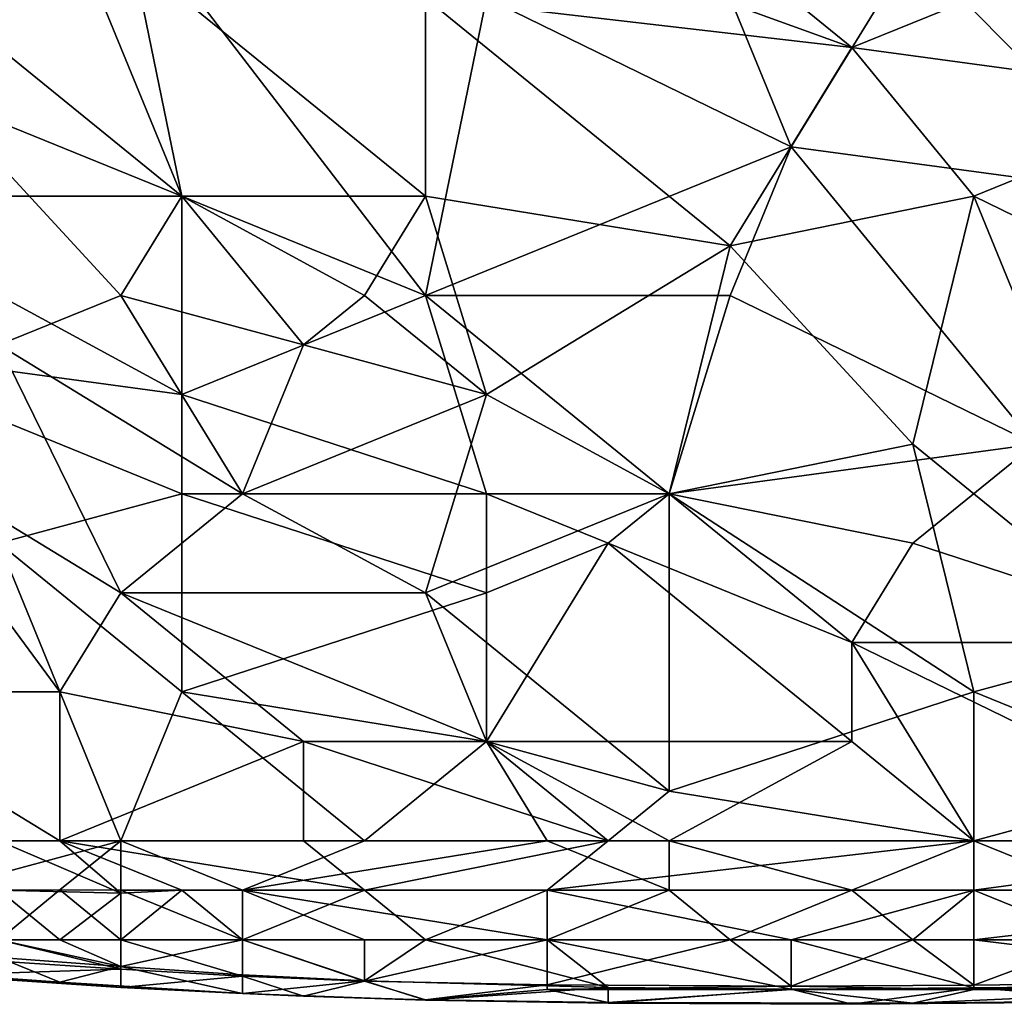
# Model space of a CAD drawing. Extents: x -0.7 to 0.7, y -0.35 to 0.35.
# Tile 105 of 226: x -0.1476 to -0.0859, y -0.35 to -0.2883. Entities that reach past the tile are written whole.
import ezdxf

# ---------------------------------------------------------------- set-up
doc = ezdxf.new("R2010")
doc.units = 0

msp = doc.modelspace()

# ---------------------------------------------------------------- linework, layer by layer
for points in [[(-0.1298, -0.277597, 0.412401), (-0.110707, -0.277597, 0.412403), (-0.095433, -0.290026, 0.412394)], [(-0.122163, -0.286919, 0.412397), (-0.1298, -0.277597, 0.412401), (-0.095433, -0.290026, 0.412394)], [(-0.118344, -0.286919, 0.437079), (-0.099251, -0.296241, 0.437097), (-0.106888, -0.277597, 0.437087)], [(-0.095433, -0.290026, 0.412394), (-0.110707, -0.277597, 0.412403), (-0.080158, -0.283811, 0.412419)], [(-0.099251, -0.296241, 0.437097), (-0.091614, -0.283811, 0.43707), (-0.106888, -0.277597, 0.437087)], [(-0.152711, -0.293133, 0.412387), (-0.164167, -0.283811, 0.412413), (-0.145074, -0.280704, 0.412395)], [(-0.137437, -0.299348, 0.437076), (-0.141255, -0.280704, 0.437092), (-0.160348, -0.280704, 0.437064)], [(-0.160348, -0.299348, 0.437069), (-0.137437, -0.299348, 0.437076), (-0.160348, -0.280704, 0.437064)], [(-0.152711, -0.293133, 0.412387), (-0.145074, -0.280704, 0.412395), (-0.137437, -0.299348, 0.412368)], [(-0.122163, -0.299348, 0.41238), (-0.145074, -0.280704, 0.412395), (-0.122163, -0.286919, 0.412397)], [(-0.137437, -0.299348, 0.412368), (-0.145074, -0.280704, 0.412395), (-0.122163, -0.299348, 0.41238)], [(-0.122163, -0.305563, 0.437069), (-0.118344, -0.286919, 0.437079), (-0.141255, -0.280704, 0.437092)], [(-0.137437, -0.299348, 0.437076), (-0.122163, -0.305563, 0.437069), (-0.141255, -0.280704, 0.437092)], [(-0.07634, -0.299348, 0.437075), (-0.091614, -0.283811, 0.43707), (-0.099251, -0.296241, 0.437097)], [(-0.072521, -0.293133, 0.412415), (-0.095433, -0.290026, 0.412394), (-0.080158, -0.283811, 0.412419)], [(-0.07634, -0.299348, 0.437075), (-0.080158, -0.283811, 0.43706), (-0.091614, -0.283811, 0.43707)], [(-0.10307, -0.302455, 0.412375), (-0.122163, -0.286919, 0.412397), (-0.095433, -0.290026, 0.412394)], [(-0.122163, -0.305563, 0.437069), (-0.099251, -0.296241, 0.437097), (-0.118344, -0.286919, 0.437079)], [(-0.10307, -0.302455, 0.412375), (-0.122163, -0.299348, 0.41238), (-0.122163, -0.286919, 0.412397)], [(-0.10307, -0.302455, 0.412375), (-0.095433, -0.290026, 0.412394), (-0.087796, -0.299348, 0.412405)], [(-0.087796, -0.299348, 0.412405), (-0.095433, -0.290026, 0.412394), (-0.072521, -0.293133, 0.412415)], [(-0.141255, -0.305563, 0.412369), (-0.152711, -0.293133, 0.412387), (-0.137437, -0.299348, 0.412368)], [(-0.148893, -0.30867, 0.412374), (-0.152711, -0.293133, 0.412387), (-0.141255, -0.305563, 0.412369)], [(-0.087796, -0.299348, 0.412405), (-0.072521, -0.293133, 0.412415), (-0.068703, -0.30867, 0.412369)], [(-0.10307, -0.305563, 0.437071), (-0.099251, -0.296241, 0.437097), (-0.122163, -0.305563, 0.437069)], [(-0.10307, -0.305563, 0.437071), (-0.083977, -0.314885, 0.437065), (-0.099251, -0.296241, 0.437097)], [(-0.099251, -0.296241, 0.437097), (-0.083977, -0.314885, 0.437065), (-0.07634, -0.299348, 0.437075)], [(-0.137437, -0.311777, 0.437071), (-0.137437, -0.299348, 0.437076), (-0.160348, -0.299348, 0.437069)], [(-0.160348, -0.30867, 0.437086), (-0.137437, -0.311777, 0.437071), (-0.160348, -0.299348, 0.437069)], [(-0.141255, -0.305563, 0.412369), (-0.137437, -0.299348, 0.412368), (-0.1298, -0.30867, 0.412374)], [(-0.125981, -0.305563, 0.412379), (-0.137437, -0.299348, 0.412368), (-0.122163, -0.299348, 0.41238)], [(-0.1298, -0.30867, 0.412374), (-0.137437, -0.299348, 0.412368), (-0.125981, -0.305563, 0.412379)], [(-0.137437, -0.311777, 0.437071), (-0.122163, -0.305563, 0.437069), (-0.137437, -0.299348, 0.437076)], [(-0.125981, -0.305563, 0.412379), (-0.122163, -0.299348, 0.41238), (-0.118344, -0.311777, 0.412369)], [(-0.118344, -0.311777, 0.412369), (-0.122163, -0.299348, 0.41238), (-0.10307, -0.302455, 0.412375)], [(-0.091614, -0.314885, 0.412365), (-0.10307, -0.302455, 0.412375), (-0.087796, -0.299348, 0.412405)], [(-0.07634, -0.327314, 0.412322), (-0.091614, -0.314885, 0.412365), (-0.087796, -0.299348, 0.412405)], [(-0.07634, -0.327314, 0.412322), (-0.087796, -0.299348, 0.412405), (-0.068703, -0.30867, 0.412369)], [(-0.118344, -0.311777, 0.412369), (-0.10307, -0.302455, 0.412375), (-0.106888, -0.317992, 0.412356)], [(-0.091614, -0.314885, 0.412365), (-0.106888, -0.317992, 0.412356), (-0.10307, -0.302455, 0.412375)], [(-0.133618, -0.317992, 0.412354), (-0.148893, -0.30867, 0.412374), (-0.141255, -0.305563, 0.412369)], [(-0.141255, -0.305563, 0.412369), (-0.1298, -0.30867, 0.412374), (-0.133618, -0.317992, 0.412354)], [(-0.137437, -0.311777, 0.437071), (-0.118344, -0.317992, 0.437057), (-0.122163, -0.305563, 0.437069)], [(-0.118344, -0.311777, 0.412369), (-0.1298, -0.30867, 0.412374), (-0.125981, -0.305563, 0.412379)], [(-0.106888, -0.317992, 0.437073), (-0.10307, -0.305563, 0.437071), (-0.122163, -0.305563, 0.437069)], [(-0.106888, -0.317992, 0.437073), (-0.122163, -0.305563, 0.437069), (-0.118344, -0.317992, 0.437057)], [(-0.106888, -0.317992, 0.437073), (-0.083977, -0.314885, 0.437065), (-0.10307, -0.305563, 0.437071)], [(-0.137437, -0.317992, 0.437088), (-0.137437, -0.311777, 0.437071), (-0.160348, -0.30867, 0.437086)], [(-0.148893, -0.321099, 0.437076), (-0.137437, -0.317992, 0.437088), (-0.160348, -0.30867, 0.437086)], [(-0.141255, -0.324206, 0.412327), (-0.15653, -0.314885, 0.412353), (-0.148893, -0.30867, 0.412374)], [(-0.141255, -0.324206, 0.412327), (-0.148893, -0.30867, 0.412374), (-0.133618, -0.317992, 0.412354)], [(-0.133618, -0.317992, 0.412354), (-0.1298, -0.30867, 0.412374), (-0.118344, -0.311777, 0.412369)], [(-0.137437, -0.317992, 0.437088), (-0.118344, -0.317992, 0.437057), (-0.137437, -0.311777, 0.437071)], [(-0.133618, -0.317992, 0.412354), (-0.118344, -0.311777, 0.412369), (-0.122163, -0.324206, 0.412337)], [(-0.122163, -0.324206, 0.412337), (-0.118344, -0.311777, 0.412369), (-0.106888, -0.317992, 0.412356)], [(-0.160348, -0.330421, 0.412296), (-0.15653, -0.314885, 0.412353), (-0.145074, -0.330421, 0.41231)], [(-0.145074, -0.330421, 0.41231), (-0.15653, -0.314885, 0.412353), (-0.141255, -0.324206, 0.412327)], [(-0.106888, -0.317992, 0.437073), (-0.091614, -0.321099, 0.437088), (-0.083977, -0.314885, 0.437065)], [(-0.087796, -0.330421, 0.412319), (-0.106888, -0.317992, 0.412356), (-0.091614, -0.314885, 0.412365)], [(-0.091614, -0.321099, 0.437088), (-0.072521, -0.327314, 0.437079), (-0.083977, -0.314885, 0.437065)], [(-0.087796, -0.330421, 0.412319), (-0.091614, -0.314885, 0.412365), (-0.07634, -0.327314, 0.412322)], [(-0.148893, -0.321099, 0.437076), (-0.137437, -0.330421, 0.437101), (-0.137437, -0.317992, 0.437088)], [(-0.141255, -0.324206, 0.412327), (-0.133618, -0.317992, 0.412354), (-0.122163, -0.324206, 0.412337)], [(-0.118344, -0.324206, 0.437067), (-0.118344, -0.317992, 0.437057), (-0.137437, -0.317992, 0.437088)], [(-0.118344, -0.324206, 0.437067), (-0.137437, -0.317992, 0.437088), (-0.137437, -0.330421, 0.437101)], [(-0.106888, -0.336636, 0.412254), (-0.122163, -0.324206, 0.412337), (-0.106888, -0.317992, 0.412356)], [(-0.110707, -0.321099, 0.437086), (-0.106888, -0.317992, 0.437073), (-0.118344, -0.317992, 0.437057)], [(-0.118344, -0.324206, 0.437067), (-0.110707, -0.321099, 0.437086), (-0.118344, -0.317992, 0.437057)], [(-0.110707, -0.321099, 0.437086), (-0.095433, -0.327314, 0.437068), (-0.106888, -0.317992, 0.437073)], [(-0.095433, -0.327314, 0.437068), (-0.091614, -0.321099, 0.437088), (-0.106888, -0.317992, 0.437073)], [(-0.087796, -0.330421, 0.412319), (-0.106888, -0.336636, 0.412254), (-0.106888, -0.317992, 0.412356)], [(-0.141255, -0.339743, 0.437172), (-0.148893, -0.321099, 0.437076), (-0.15653, -0.339743, 0.437125)], [(-0.141255, -0.339743, 0.437172), (-0.137437, -0.330421, 0.437101), (-0.148893, -0.321099, 0.437076)], [(-0.118344, -0.333528, 0.437101), (-0.110707, -0.321099, 0.437086), (-0.118344, -0.324206, 0.437067)], [(-0.118344, -0.333528, 0.437101), (-0.095433, -0.333528, 0.437113), (-0.110707, -0.321099, 0.437086)], [(-0.095433, -0.333528, 0.437113), (-0.095433, -0.327314, 0.437068), (-0.110707, -0.321099, 0.437086)], [(-0.095433, -0.327314, 0.437068), (-0.072521, -0.327314, 0.437079), (-0.091614, -0.321099, 0.437088)], [(-0.145074, -0.330421, 0.41231), (-0.141255, -0.324206, 0.412327), (-0.1298, -0.333528, 0.412282)], [(-0.118344, -0.333528, 0.412288), (-0.141255, -0.324206, 0.412327), (-0.122163, -0.324206, 0.412337)], [(-0.1298, -0.333528, 0.412282), (-0.141255, -0.324206, 0.412327), (-0.118344, -0.333528, 0.412288)], [(-0.118344, -0.333528, 0.437101), (-0.118344, -0.324206, 0.437067), (-0.137437, -0.330421, 0.437101)], [(-0.118344, -0.333528, 0.412288), (-0.122163, -0.324206, 0.412337), (-0.106888, -0.336636, 0.412254)], [(-0.07634, -0.336636, 0.437119), (-0.072521, -0.327314, 0.437079), (-0.095433, -0.327314, 0.437068)], [(-0.087796, -0.339743, 0.437133), (-0.07634, -0.336636, 0.437119), (-0.095433, -0.327314, 0.437068)], [(-0.087796, -0.339743, 0.437133), (-0.095433, -0.327314, 0.437068), (-0.095433, -0.333528, 0.437113)], [(-0.064884, -0.339743, 0.412213), (-0.087796, -0.330421, 0.412319), (-0.07634, -0.327314, 0.412322)], [(-0.145074, -0.339743, 0.412181), (-0.160348, -0.330421, 0.412296), (-0.145074, -0.330421, 0.41231)], [(-0.148893, -0.339743, 0.412191), (-0.160348, -0.330421, 0.412296), (-0.145074, -0.339743, 0.412181)], [(-0.145074, -0.339743, 0.412181), (-0.145074, -0.330421, 0.41231), (-0.1298, -0.333528, 0.412282)], [(-0.141255, -0.339743, 0.437172), (-0.125981, -0.339743, 0.437151), (-0.137437, -0.330421, 0.437101)], [(-0.125981, -0.339743, 0.437151), (-0.118344, -0.333528, 0.437101), (-0.137437, -0.330421, 0.437101)], [(-0.087796, -0.339743, 0.412194), (-0.106888, -0.336636, 0.412254), (-0.087796, -0.330421, 0.412319)], [(-0.087796, -0.339743, 0.412194), (-0.087796, -0.330421, 0.412319), (-0.064884, -0.339743, 0.412213)], [(-0.145074, -0.339743, 0.412181), (-0.1298, -0.333528, 0.412282), (-0.1298, -0.339743, 0.412172)], [(-0.110707, -0.339743, 0.41219), (-0.1298, -0.333528, 0.412282), (-0.118344, -0.333528, 0.412288)], [(-0.110707, -0.339743, 0.41219), (-0.1298, -0.339743, 0.412172), (-0.1298, -0.333528, 0.412282)], [(-0.114525, -0.339743, 0.437129), (-0.118344, -0.333528, 0.437101), (-0.125981, -0.339743, 0.437151)], [(-0.106888, -0.339743, 0.437146), (-0.095433, -0.333528, 0.437113), (-0.118344, -0.333528, 0.437101)], [(-0.114525, -0.339743, 0.437129), (-0.106888, -0.339743, 0.437146), (-0.118344, -0.333528, 0.437101)], [(-0.118344, -0.333528, 0.412288), (-0.106888, -0.336636, 0.412254), (-0.110707, -0.339743, 0.41219)], [(-0.106888, -0.339743, 0.437146), (-0.087796, -0.339743, 0.437133), (-0.095433, -0.333528, 0.437113)], [(-0.087796, -0.339743, 0.412194), (-0.110707, -0.339743, 0.41219), (-0.106888, -0.336636, 0.412254)], [(-0.07634, -0.339743, 0.437104), (-0.07634, -0.336636, 0.437119), (-0.087796, -0.339743, 0.437133)], [(-0.15653, -0.339743, 0.437125), (-0.152711, -0.34285, 0.436785), (-0.141255, -0.339743, 0.437172)], [(-0.152711, -0.34285, 0.436785), (-0.145074, -0.342831, 0.436924), (-0.141255, -0.339743, 0.437172)], [(-0.141255, -0.343026, 0.412463), (-0.148893, -0.34285, 0.412528), (-0.148893, -0.339743, 0.412191)], [(-0.141255, -0.343026, 0.412463), (-0.148893, -0.339743, 0.412191), (-0.145074, -0.339743, 0.412181)], [(-0.125981, -0.34285, 0.412212), (-0.145074, -0.339743, 0.412181), (-0.1298, -0.339743, 0.412172)], [(-0.137437, -0.34285, 0.412331), (-0.145074, -0.339743, 0.412181), (-0.125981, -0.34285, 0.412212)], [(-0.145074, -0.342831, 0.436924), (-0.141255, -0.34285, 0.436975), (-0.141255, -0.339743, 0.437172)], [(-0.141255, -0.343026, 0.412463), (-0.145074, -0.339743, 0.412181), (-0.137437, -0.34285, 0.412331)], [(-0.133618, -0.34285, 0.437037), (-0.125981, -0.339743, 0.437151), (-0.141255, -0.339743, 0.437172)], [(-0.141255, -0.34285, 0.436975), (-0.133618, -0.34285, 0.437037), (-0.141255, -0.339743, 0.437172)], [(-0.133618, -0.34285, 0.437037), (-0.106888, -0.34285, 0.43702), (-0.114525, -0.339743, 0.437129)], [(-0.133618, -0.34285, 0.437037), (-0.114525, -0.339743, 0.437129), (-0.125981, -0.339743, 0.437151)], [(-0.125981, -0.34285, 0.412212), (-0.1298, -0.339743, 0.412172), (-0.110707, -0.339743, 0.41219)], [(-0.125981, -0.34285, 0.412212), (-0.110707, -0.339743, 0.41219), (-0.114525, -0.34285, 0.41221)], [(-0.114525, -0.34285, 0.41221), (-0.087796, -0.339743, 0.412194), (-0.087796, -0.34285, 0.412223)], [(-0.114525, -0.34285, 0.41221), (-0.110707, -0.339743, 0.41219), (-0.087796, -0.339743, 0.412194)], [(-0.106888, -0.34285, 0.43702), (-0.106888, -0.339743, 0.437146), (-0.114525, -0.339743, 0.437129)], [(-0.095433, -0.34285, 0.43704), (-0.087796, -0.339743, 0.437133), (-0.106888, -0.339743, 0.437146)], [(-0.106888, -0.34285, 0.43702), (-0.095433, -0.34285, 0.43704), (-0.106888, -0.339743, 0.437146)], [(-0.095433, -0.34285, 0.43704), (-0.087796, -0.34285, 0.437017), (-0.087796, -0.339743, 0.437133)], [(-0.087796, -0.34285, 0.412223), (-0.064884, -0.339743, 0.412213), (-0.061066, -0.34285, 0.412246)], [(-0.087796, -0.34285, 0.412223), (-0.087796, -0.339743, 0.412194), (-0.064884, -0.339743, 0.412213)], [(-0.080158, -0.34285, 0.436955), (-0.07634, -0.339743, 0.437104), (-0.087796, -0.339743, 0.437133)], [(-0.087796, -0.34285, 0.437017), (-0.080158, -0.34285, 0.436955), (-0.087796, -0.339743, 0.437133)], [(-0.148893, -0.345958, 0.434398), (-0.145074, -0.342831, 0.436924), (-0.152711, -0.34285, 0.436785)], [(-0.148893, -0.345958, 0.434398), (-0.141255, -0.345958, 0.435031), (-0.145074, -0.342831, 0.436924)], [(-0.141255, -0.343026, 0.412463), (-0.145074, -0.345958, 0.414872), (-0.148893, -0.34285, 0.412528)], [(-0.145074, -0.345958, 0.414872), (-0.148893, -0.345958, 0.41531), (-0.148893, -0.34285, 0.412528)], [(-0.145074, -0.342831, 0.436924), (-0.141255, -0.345958, 0.435031), (-0.141255, -0.34285, 0.436975)], [(-0.145074, -0.345958, 0.414872), (-0.141255, -0.343026, 0.412463), (-0.141255, -0.345958, 0.414512)], [(-0.141255, -0.34285, 0.436975), (-0.133618, -0.345958, 0.435511), (-0.133618, -0.34285, 0.437037)], [(-0.133618, -0.345958, 0.435511), (-0.141255, -0.34285, 0.436975), (-0.141255, -0.345958, 0.435031)], [(-0.141255, -0.343026, 0.412463), (-0.137437, -0.34285, 0.412331), (-0.141255, -0.345958, 0.414512)], [(-0.141255, -0.345958, 0.414512), (-0.137437, -0.34285, 0.412331), (-0.133618, -0.345958, 0.413876)], [(-0.133618, -0.345958, 0.413876), (-0.137437, -0.34285, 0.412331), (-0.125981, -0.34285, 0.412212)], [(-0.133618, -0.34285, 0.437037), (-0.114525, -0.345958, 0.435989), (-0.106888, -0.34285, 0.43702)], [(-0.125981, -0.345958, 0.435806), (-0.114525, -0.345958, 0.435989), (-0.133618, -0.34285, 0.437037)], [(-0.125981, -0.345958, 0.435806), (-0.133618, -0.34285, 0.437037), (-0.133618, -0.345958, 0.435511)], [(-0.133618, -0.345958, 0.413876), (-0.125981, -0.34285, 0.412212), (-0.122163, -0.345958, 0.413349)], [(-0.114525, -0.34285, 0.41221), (-0.122163, -0.345958, 0.413349), (-0.125981, -0.34285, 0.412212)], [(-0.122163, -0.345958, 0.413349), (-0.114525, -0.34285, 0.41221), (-0.114525, -0.345958, 0.413173)], [(-0.114525, -0.345958, 0.435989), (-0.10307, -0.345958, 0.436053), (-0.106888, -0.34285, 0.43702)], [(-0.087796, -0.34285, 0.412223), (-0.099251, -0.345958, 0.413044), (-0.114525, -0.34285, 0.41221)], [(-0.114525, -0.34285, 0.41221), (-0.099251, -0.345958, 0.413044), (-0.114525, -0.345958, 0.413173)], [(-0.095433, -0.34285, 0.43704), (-0.106888, -0.34285, 0.43702), (-0.10307, -0.345958, 0.436053)], [(-0.091614, -0.345958, 0.436032), (-0.095433, -0.34285, 0.43704), (-0.10307, -0.345958, 0.436053)], [(-0.099251, -0.345958, 0.413044), (-0.087796, -0.34285, 0.412223), (-0.087796, -0.345958, 0.413124)], [(-0.087796, -0.34285, 0.437017), (-0.095433, -0.34285, 0.43704), (-0.091614, -0.345958, 0.436032)], [(-0.080158, -0.345958, 0.435889), (-0.087796, -0.34285, 0.437017), (-0.091614, -0.345958, 0.436032)], [(-0.087796, -0.34285, 0.412223), (-0.061066, -0.34285, 0.412246), (-0.087796, -0.345958, 0.413124)], [(-0.087796, -0.345958, 0.413124), (-0.061066, -0.34285, 0.412246), (-0.068703, -0.345958, 0.413254)], [(-0.087796, -0.34285, 0.437017), (-0.080158, -0.345958, 0.435889), (-0.080158, -0.34285, 0.436955)], [(-0.15653, -0.346793, 0.432032), (-0.141255, -0.347805, 0.432032), (-0.148893, -0.345958, 0.434398)], [(-0.148893, -0.345958, 0.434398), (-0.141255, -0.347805, 0.432032), (-0.141255, -0.345958, 0.435031)], [(-0.145074, -0.345958, 0.414872), (-0.141255, -0.347637, 0.417355), (-0.148893, -0.345958, 0.41531)], [(-0.141255, -0.347637, 0.417355), (-0.148893, -0.347068, 0.417355), (-0.148893, -0.345958, 0.41531)], [(-0.141255, -0.345958, 0.414512), (-0.141255, -0.347637, 0.417355), (-0.145074, -0.345958, 0.414872)], [(-0.141255, -0.345958, 0.435031), (-0.133618, -0.34824, 0.432032), (-0.133618, -0.345958, 0.435511)], [(-0.133618, -0.348147, 0.417355), (-0.141255, -0.347637, 0.417355), (-0.133618, -0.345958, 0.413876)], [(-0.141255, -0.347805, 0.432032), (-0.133618, -0.34824, 0.432032), (-0.141255, -0.345958, 0.435031)], [(-0.133618, -0.345958, 0.413876), (-0.141255, -0.347637, 0.417355), (-0.141255, -0.345958, 0.414512)], [(-0.133618, -0.345958, 0.435511), (-0.125981, -0.348549, 0.432032), (-0.125981, -0.345958, 0.435806)], [(-0.122163, -0.345958, 0.413349), (-0.125981, -0.348538, 0.417355), (-0.133618, -0.345958, 0.413876)], [(-0.133618, -0.34824, 0.432032), (-0.125981, -0.348549, 0.432032), (-0.133618, -0.345958, 0.435511)], [(-0.125981, -0.348538, 0.417355), (-0.133618, -0.348147, 0.417355), (-0.133618, -0.345958, 0.413876)], [(-0.110707, -0.348941, 0.417355), (-0.125981, -0.348538, 0.417355), (-0.122163, -0.345958, 0.413349)], [(-0.125981, -0.345958, 0.435806), (-0.125981, -0.348549, 0.432032), (-0.114525, -0.345958, 0.435989)], [(-0.125981, -0.348549, 0.432032), (-0.114525, -0.348772, 0.432032), (-0.114525, -0.345958, 0.435989)], [(-0.114525, -0.345958, 0.413173), (-0.110707, -0.348941, 0.417355), (-0.122163, -0.345958, 0.413349)], [(-0.099251, -0.345958, 0.413044), (-0.099251, -0.349045, 0.417355), (-0.114525, -0.345958, 0.413173)], [(-0.099251, -0.349045, 0.417355), (-0.110707, -0.348941, 0.417355), (-0.114525, -0.345958, 0.413173)], [(-0.114525, -0.345958, 0.435989), (-0.114525, -0.348772, 0.432032), (-0.10307, -0.345958, 0.436053)], [(-0.114525, -0.348772, 0.432032), (-0.099251, -0.34887, 0.432032), (-0.10307, -0.345958, 0.436053)], [(-0.10307, -0.345958, 0.436053), (-0.099251, -0.34887, 0.432032), (-0.091614, -0.345958, 0.436032)], [(-0.099251, -0.34887, 0.432032), (-0.087796, -0.348806, 0.432032), (-0.091614, -0.345958, 0.436032)], [(-0.087796, -0.345958, 0.413124), (-0.087796, -0.348962, 0.417355), (-0.099251, -0.345958, 0.413044)], [(-0.087796, -0.348962, 0.417355), (-0.099251, -0.349045, 0.417355), (-0.099251, -0.345958, 0.413044)], [(-0.091614, -0.345958, 0.436032), (-0.087796, -0.348806, 0.432032), (-0.080158, -0.345958, 0.435889)], [(-0.064884, -0.348741, 0.417355), (-0.087796, -0.348962, 0.417355), (-0.087796, -0.345958, 0.413124)], [(-0.087796, -0.348806, 0.432032), (-0.07634, -0.348647, 0.432032), (-0.080158, -0.345958, 0.435889)], [(-0.068703, -0.345958, 0.413254), (-0.064884, -0.348741, 0.417355), (-0.087796, -0.345958, 0.413124)], [(-0.15653, -0.346793, 0.432032), (-0.152711, -0.348165, 0.42714), (-0.141255, -0.347805, 0.432032)], [(-0.152711, -0.348066, 0.422247), (-0.148893, -0.347068, 0.417355), (-0.145074, -0.348609, 0.422247)], [(-0.148893, -0.347068, 0.417355), (-0.141255, -0.347637, 0.417355), (-0.145074, -0.348609, 0.422247)], [(-0.152711, -0.348165, 0.42714), (-0.141255, -0.34895, 0.42714), (-0.141255, -0.347805, 0.432032)], [(-0.152711, -0.348066, 0.422247), (-0.145074, -0.348609, 0.422247), (-0.152711, -0.348165, 0.42714)], [(-0.145074, -0.348609, 0.422247), (-0.141255, -0.347637, 0.417355), (-0.133618, -0.349322, 0.422247)], [(-0.141255, -0.347637, 0.417355), (-0.133618, -0.348147, 0.417355), (-0.133618, -0.349322, 0.422247)], [(-0.133618, -0.34824, 0.432032), (-0.141255, -0.347805, 0.432032), (-0.141255, -0.34895, 0.42714)], [(-0.152711, -0.348165, 0.42714), (-0.145074, -0.348609, 0.422247), (-0.141255, -0.34895, 0.42714)], [(-0.141255, -0.34895, 0.42714), (-0.145074, -0.348609, 0.422247), (-0.133618, -0.349322, 0.422247)], [(-0.133618, -0.34824, 0.432032), (-0.141255, -0.34895, 0.42714), (-0.1298, -0.3495, 0.42714)], [(-0.133618, -0.348147, 0.417355), (-0.125981, -0.348538, 0.417355), (-0.133618, -0.349322, 0.422247)], [(-0.125981, -0.348549, 0.432032), (-0.133618, -0.34824, 0.432032), (-0.1298, -0.3495, 0.42714)], [(-0.133618, -0.349322, 0.422247), (-0.125981, -0.348538, 0.417355), (-0.122163, -0.349741, 0.422247)], [(-0.122163, -0.349717, 0.42714), (-0.125981, -0.348549, 0.432032), (-0.1298, -0.3495, 0.42714)], [(-0.125981, -0.348538, 0.417355), (-0.110707, -0.348941, 0.417355), (-0.122163, -0.349741, 0.422247)], [(-0.114525, -0.348772, 0.432032), (-0.125981, -0.348549, 0.432032), (-0.122163, -0.349717, 0.42714)], [(-0.07634, -0.348647, 0.432032), (-0.087796, -0.348806, 0.432032), (-0.087796, -0.349065, 0.431077)], [(-0.072521, -0.349065, 0.430241), (-0.07634, -0.348647, 0.432032), (-0.087796, -0.349065, 0.431077)], [(-0.141255, -0.34895, 0.42714), (-0.133618, -0.349322, 0.422247), (-0.1298, -0.3495, 0.42714)], [(-0.133618, -0.349322, 0.422247), (-0.122163, -0.349741, 0.422247), (-0.1298, -0.3495, 0.42714)], [(-0.114525, -0.349065, 0.430921), (-0.114525, -0.348772, 0.432032), (-0.122163, -0.349717, 0.42714)], [(-0.110707, -0.348941, 0.417355), (-0.110707, -0.349924, 0.422247), (-0.122163, -0.349741, 0.422247)], [(-0.122163, -0.349717, 0.42714), (-0.110707, -0.349889, 0.42714), (-0.114525, -0.349065, 0.430921)], [(-0.099251, -0.34887, 0.432032), (-0.114525, -0.348772, 0.432032), (-0.114525, -0.349065, 0.430921)], [(-0.099251, -0.349065, 0.431308), (-0.099251, -0.34887, 0.432032), (-0.114525, -0.349065, 0.430921)], [(-0.114525, -0.349065, 0.430921), (-0.110707, -0.349889, 0.42714), (-0.099251, -0.349065, 0.431308)], [(-0.110707, -0.348941, 0.417355), (-0.099251, -0.349045, 0.417355), (-0.110707, -0.349924, 0.422247)], [(-0.099251, -0.349045, 0.417355), (-0.095433, -0.35, 0.422247), (-0.110707, -0.349924, 0.422247)], [(-0.110707, -0.349889, 0.42714), (-0.091614, -0.34993, 0.42714), (-0.099251, -0.349065, 0.431308)], [(-0.087796, -0.348806, 0.432032), (-0.099251, -0.34887, 0.432032), (-0.087796, -0.349065, 0.431077)], [(-0.087796, -0.349065, 0.431077), (-0.099251, -0.34887, 0.432032), (-0.099251, -0.349065, 0.431308)], [(-0.087796, -0.348962, 0.417355), (-0.095433, -0.35, 0.422247), (-0.099251, -0.349045, 0.417355)], [(-0.099251, -0.349065, 0.431308), (-0.091614, -0.34993, 0.42714), (-0.087796, -0.349065, 0.431077)], [(-0.07634, -0.34983, 0.422247), (-0.095433, -0.35, 0.422247), (-0.087796, -0.348962, 0.417355)], [(-0.087796, -0.349065, 0.431077), (-0.091614, -0.34993, 0.42714), (-0.072521, -0.349065, 0.430241)], [(-0.091614, -0.34993, 0.42714), (-0.07634, -0.349754, 0.42714), (-0.072521, -0.349065, 0.430241)], [(-0.087796, -0.348962, 0.417355), (-0.064884, -0.348741, 0.417355), (-0.07634, -0.34983, 0.422247)], [(-0.1298, -0.3495, 0.42714), (-0.122163, -0.349741, 0.422247), (-0.122163, -0.349717, 0.42714)], [(-0.122163, -0.349717, 0.42714), (-0.110707, -0.349924, 0.422247), (-0.110707, -0.349889, 0.42714)], [(-0.122163, -0.349741, 0.422247), (-0.110707, -0.349924, 0.422247), (-0.122163, -0.349717, 0.42714)], [(-0.110707, -0.349889, 0.42714), (-0.095433, -0.35, 0.422247), (-0.091614, -0.34993, 0.42714)], [(-0.110707, -0.349924, 0.422247), (-0.095433, -0.35, 0.422247), (-0.110707, -0.349889, 0.42714)], [(-0.095433, -0.35, 0.422247), (-0.07634, -0.34983, 0.422247), (-0.091614, -0.34993, 0.42714)], [(-0.091614, -0.34993, 0.42714), (-0.07634, -0.34983, 0.422247), (-0.07634, -0.349754, 0.42714)]]:
    msp.add_3dface(points)

doc.saveas('drawing.dxf')
